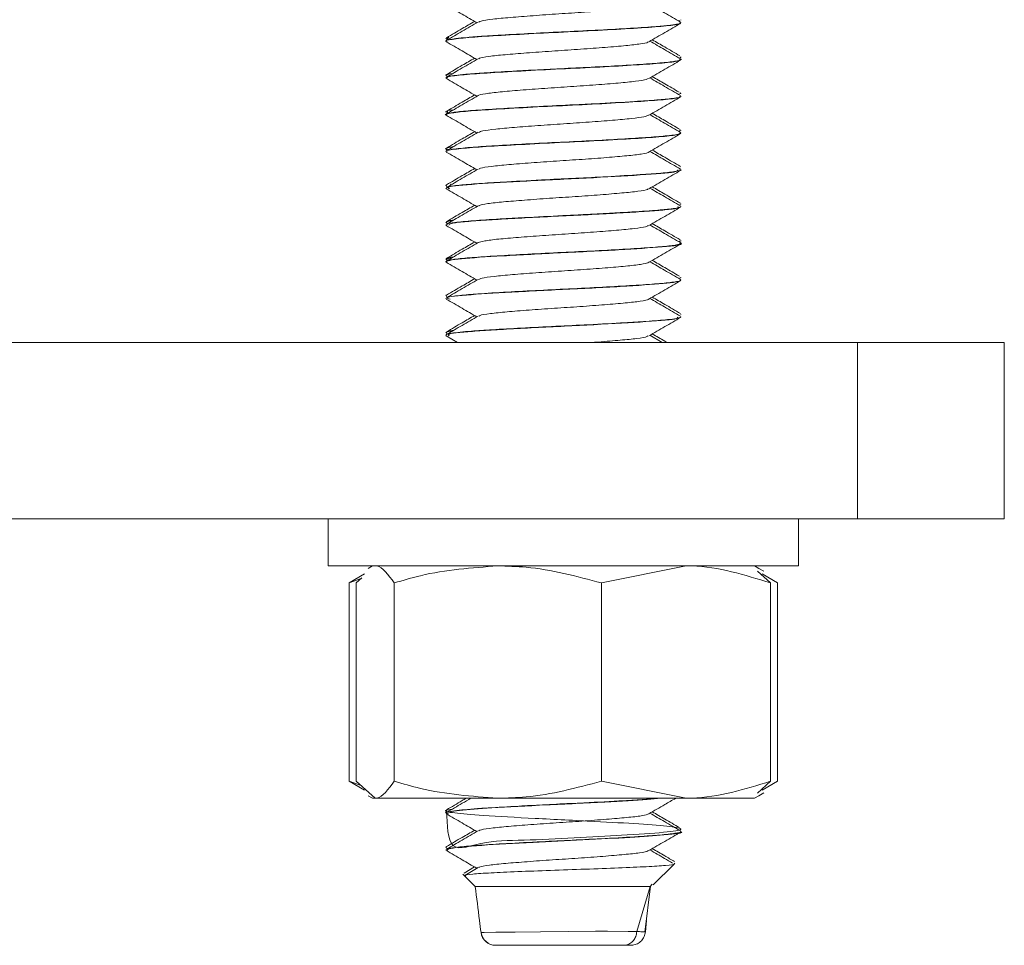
# Model space of a CAD drawing. Header units: millimetres. Extents: x -285 to 376, y -1480 to -23.
# Tile 27 of 38: x 5 to 39, y -122 to -91. Entities that reach past the tile are written whole.
import ezdxf

# ---------------------------------------------------------------- set-up
doc = ezdxf.new("R2010")
doc.units = ezdxf.units.MM

msp = doc.modelspace()

# ---------------------------------------------------------------- linework, layer by layer
at = {"color": 7, "linetype": 'Continuous', "lineweight": 15}
for p, q in [((27.838, -90.659), (27.846, -90.641)), ((27.904, -90.641), (27.904, -90.631)), ((27.904, -90.731), (27.904, -90.721)), ((19.904, -91.256), (19.904, -91.266)), ((19.904, -91.346), (19.904, -91.356)), ((19.941, -91.236), (19.916, -91.256)), ((19.919, -91.284), (19.959, -91.307)), ((19.94, -91.284), (20.003, -91.221)), ((27.904, -91.891), (27.904, -91.881)), ((27.904, -91.981), (27.904, -91.971)), ((19.904, -92.506), (19.904, -92.516)), ((19.904, -92.596), (19.904, -92.606)), ((19.919, -92.534), (19.959, -92.557)), ((19.967, -92.486), (19.966, -92.506)), ((27.83, -93.159), (27.856, -93.141)), ((27.904, -93.141), (27.904, -93.131)), ((27.904, -93.231), (27.904, -93.221)), ((19.904, -93.756), (19.904, -93.766)), ((19.919, -93.784), (19.959, -93.807)), ((19.963, -93.784), (19.963, -93.731)), ((19.904, -93.846), (19.904, -93.856)), ((27.881, -94.409), (27.856, -94.391)), ((27.904, -94.391), (27.904, -94.381)), ((27.904, -94.481), (27.904, -94.471)), ((19.904, -95.006), (19.904, -95.016)), ((19.904, -95.096), (19.904, -95.106)), ((19.919, -95.034), (19.959, -95.057)), ((27.904, -95.641), (27.904, -95.631)), ((27.904, -95.732), (27.904, -95.721)), ((19.904, -96.256), (19.904, -96.266)), ((19.904, -96.346), (19.904, -96.357)), ((19.919, -96.284), (19.959, -96.307)), ((20.034, -96.266), (20.073, -96.207)), ((27.864, -96.909), (27.872, -96.891)), ((27.904, -96.891), (27.904, -96.881)), ((27.904, -96.981), (27.904, -96.971)), ((19.904, -97.506), (19.904, -97.516)), ((19.904, -97.596), (19.904, -97.606)), ((19.919, -97.534), (19.959, -97.557)), ((27.904, -98.141), (27.904, -98.131)), ((27.904, -98.231), (27.904, -98.221)), ((19.904, -98.756), (19.904, -98.766)), ((19.919, -98.784), (19.959, -98.807)), ((19.904, -98.846), (19.904, -98.856)), ((27.876, -99.409), (27.871, -99.391)), ((27.904, -99.391), (27.904, -99.381)), ((27.904, -99.481), (27.904, -99.471)), ((19.904, -100.006), (19.904, -100.016)), ((19.904, -100.096), (19.904, -100.107)), ((19.919, -100.034), (19.959, -100.057)), ((27.904, -100.641), (27.904, -100.631)), ((27.904, -100.732), (27.904, -100.721)), ((19.904, -101.256), (19.904, -101.266)), ((19.904, -101.346), (19.904, -101.356)), ((19.916, -101.371), (20.3, -101.594)), ((19.919, -101.284), (19.959, -101.307)), ((27.266, -101.594), (26.849, -101.351)), ((-81.096, -101.594), (33.904, -101.594)), ((33.904, -107.594), (33.904, -101.594)), ((33.904, -101.594), (38.904, -101.594)), ((38.904, -101.594), (38.904, -107.594)), ((-81.096, -107.594), (33.904, -107.594)), ((15.904, -107.594), (15.904, -109.194)), ((31.904, -109.194), (31.904, -107.594)), ((38.904, -107.594), (33.904, -107.594)), ((15.904, -109.194), (31.904, -109.194)), ((17.404, -109.194), (17.255, -109.28)), ((25.197, -109.774), (28.075, -109.194)), ((30.553, -109.28), (30.404, -109.194)), ((17.139, -109.463), (16.619, -109.774)), ((30.953, -109.774), (30.502, -109.369)), ((30.719, -109.376), (30.553, -109.28)), ((30.669, -109.463), (31.19, -109.774)), ((16.619, -109.774), (17.024, -109.622)), ((16.619, -109.774), (16.619, -116.513)), ((16.855, -109.774), (17.046, -109.602)), ((16.855, -109.774), (16.855, -116.513)), ((18.147, -109.774), (18.147, -116.513)), ((25.197, -109.774), (25.197, -116.513)), ((30.953, -109.774), (30.953, -116.513)), ((31.19, -109.774), (31.19, -116.513)), ((16.619, -116.513), (17.024, -116.665)), ((17.139, -116.824), (16.619, -116.513)), ((16.855, -116.513), (17.501, -117.094)), ((25.197, -116.513), (28.075, -117.094)), ((30.953, -116.513), (30.502, -116.919)), ((30.669, -116.824), (31.19, -116.513)), ((30.553, -117.007), (30.719, -116.911)), ((17.255, -117.007), (17.404, -117.094)), ((17.404, -117.094), (17.501, -117.094)), ((17.501, -117.094), (21.672, -117.094)), ((21.672, -117.094), (28.075, -117.094)), ((28.075, -117.094), (30.404, -117.094)), ((30.404, -117.094), (30.553, -117.007)), ((19.904, -117.506), (19.904, -117.516)), ((19.919, -117.534), (19.959, -117.557)), ((19.904, -117.596), (19.904, -117.606)), ((27.904, -118.141), (27.904, -118.131)), ((27.904, -118.231), (27.904, -118.221)), ((19.904, -118.756), (19.904, -118.767)), ((19.904, -118.846), (19.904, -118.856)), ((19.919, -118.784), (19.959, -118.807)), ((20.881, -119.431), (20.523, -119.638)), ((21.001, -119.452), (20.548, -119.715)), ((26.955, -120.043), (27.657, -119.341)), ((27.657, -119.341), (27.695, -119.302)), ((20.485, -119.674), (20.561, -119.751)), ((20.561, -119.751), (20.904, -120.094)), ((20.904, -120.094), (26.857, -120.094)), ((26.401, -121.621), (26.857, -120.094)), ((26.679, -121.65), (26.863, -120.084)), ((26.926, -120.014), (26.857, -120.094)), ((26.727, -121.247), (26.692, -121.637)), ((26.187, -122.094), (26.186, -122.094))]:
    msp.add_line(p, q, dxfattribs=at)
at = {"color": 7, "linetype": 'Continuous', "lineweight": 0, "flags": 128}
msp.add_lwpolyline([(21.116, -121.655), (21.102, -121.656), (21.204, -121.655), (21.603, -121.65), (22.267, -121.642), (23.125, -121.632), (24.072, -121.622), (24.993, -121.618), (25.408, -121.617), (26.108, -121.622), (26.399, -121.627), (26.399, -121.627), (26.399, -121.627)], dxfattribs=at)
at = {"color": 7, "linetype": 'Continuous', "lineweight": 15, "flags": 128}
msp.add_lwpolyline([(26.676, -121.64), (26.685, -121.64), (26.692, -121.637), (26.692, -121.637), (26.692, -121.637)], dxfattribs=at)
at = {"color": 7, "linetype": 'Continuous', "lineweight": 15}
for centre, start, end in [((21.596, -121.594), 187.398, 270.0044), ((21.6, -121.594), 187.4891, 270.0273)]:
    msp.add_arc(centre, 0.5, start, end, dxfattribs=at)
for points, knots in [([(27.886, -90.703), (27.706, -90.598), (27.36, -90.398), (27.015, -90.197), (26.849, -90.101)], [0, 0, 0, 0, 0.520412, 1, 1, 1, 1]), ([(19.916, -90.121), (20.096, -90.225), (20.444, -90.427), (20.791, -90.629), (20.959, -90.726)], [0, 0, 0, 0, 0.517285, 1, 1, 1, 1]), ([(21.031, -90.702), (21.049, -90.691), (21.098, -90.659), (21.468, -90.604), (22.076, -90.547), (22.861, -90.486), (23.738, -90.423), (24.633, -90.367), (25.457, -90.303), (26.149, -90.244), (26.605, -90.185), (26.825, -90.142), (26.813, -90.122), (26.813, -90.122)], [0, 0, 0, 0, 0.061576, 0.166789, 0.269872, 0.374201, 0.479026, 0.581789, 0.686911, 0.790547, 0.894269, 0.999367, 1, 1, 1, 1]), ([(19.955, -91.372), (19.936, -91.367), (19.825, -91.339), (20.077, -91.292), (20.713, -91.22), (21.759, -91.156), (23.036, -91.085), (24.423, -91.02), (25.743, -90.951), (26.862, -90.882), (27.605, -90.816), (27.943, -90.763), (27.876, -90.736), (27.864, -90.731)], [0, 0, 0, 0, 0.022678, 0.127713, 0.23467, 0.339366, 0.446298, 0.551399, 0.657732, 0.763869, 0.869147, 0.976001, 1, 1, 1, 1]), ([(27.868, -90.721), (27.877, -90.729), (27.911, -90.759), (27.638, -90.799), (27.258, -90.838), (26.838, -90.872), (26.106, -90.919), (25.006, -90.981), (23.838, -91.036), (22.693, -91.094), (21.81, -91.144), (21.235, -91.179), (20.893, -91.202), (20.553, -91.23), (20.148, -91.272), (19.921, -91.313), (19.911, -91.34), (19.909, -91.346)], [0, 0, 0, 0, 0.036323, 0.149994, 0.182956, 0.220264, 0.319141, 0.412609, 0.504863, 0.597121, 0.68668, 0.73603, 0.771539, 0.803857, 0.867378, 0.96784, 1, 1, 1, 1]), ([(21.001, -90.702), (20.821, -90.806), (20.462, -91.015), (20.102, -91.223), (19.923, -91.328)], [0, 0, 0, 0, 0.499754, 1, 1, 1, 1]), ([(20.881, -90.681), (20.741, -90.762), (20.422, -90.947), (20.103, -91.132), (19.924, -91.236)], [0, 0, 0, 0, 0.437203, 1, 1, 1, 1]), ([(26.814, -91.372), (26.993, -91.268), (27.353, -91.059), (27.712, -90.85), (27.892, -90.746)], [0, 0, 0, 0, 0.499747, 1, 1, 1, 1]), ([(19.916, -91.371), (20.096, -91.475), (20.444, -91.677), (20.791, -91.879), (20.959, -91.976)], [0, 0, 0, 0, 0.517286, 1, 1, 1, 1]), ([(21.029, -91.952), (21.032, -91.946), (21.047, -91.92), (21.342, -91.871), (21.889, -91.812), (22.637, -91.753), (23.494, -91.69), (24.393, -91.633), (25.244, -91.571), (25.979, -91.509), (26.505, -91.452), (26.781, -91.403), (26.786, -91.378), (26.787, -91.372)], [0, 0, 0, 0, 0.032537, 0.137566, 0.241539, 0.344956, 0.450141, 0.552985, 0.657682, 0.762206, 0.865162, 0.97038, 1, 1, 1, 1]), ([(27.886, -91.953), (27.706, -91.848), (27.36, -91.648), (27.015, -91.447), (26.849, -91.351)], [0, 0, 0, 0, 0.520412, 1, 1, 1, 1]), ([(27.866, -91.85), (27.694, -91.75), (27.381, -91.569), (27.068, -91.387), (26.928, -91.306)], [0, 0, 0, 0, 0.550242, 1, 1, 1, 1]), ([(27.869, -91.952), (27.88, -91.955), (27.958, -91.978), (27.825, -92.019), (27.393, -92.08), (26.648, -92.135), (25.688, -92.193), (24.618, -92.25), (23.749, -92.29), (22.991, -92.329), (22.191, -92.372), (21.467, -92.414), (20.958, -92.447), (20.472, -92.486), (20.004, -92.537), (19.935, -92.578), (19.904, -92.596)], [0, 0, 0, 0, 0.015486, 0.105855, 0.196533, 0.284016, 0.375578, 0.462866, 0.541634, 0.575308, 0.640416, 0.734976, 0.770281, 0.804798, 0.91302, 1, 1, 1, 1]), ([(21.001, -91.952), (20.821, -92.056), (20.462, -92.265), (20.102, -92.473), (19.923, -92.578)], [0, 0, 0, 0, 0.499754, 1, 1, 1, 1]), ([(20.881, -91.931), (20.741, -92.012), (20.422, -92.197), (20.103, -92.382), (19.924, -92.486)], [0, 0, 0, 0, 0.437203, 1, 1, 1, 1]), ([(19.959, -92.606), (19.946, -92.598), (19.898, -92.567), (20.302, -92.511), (21.118, -92.443), (22.283, -92.377), (23.623, -92.306), (25.003, -92.242), (26.252, -92.17), (27.223, -92.106), (27.82, -92.04), (27.854, -91.999), (27.868, -91.981)], [0, 0, 0, 0, 0.043471, 0.152541, 0.261208, 0.369208, 0.47867, 0.586019, 0.695692, 0.803149, 0.912444, 1, 1, 1, 1]), ([(26.814, -92.622), (26.993, -92.518), (27.353, -92.309), (27.712, -92.1), (27.892, -91.996)], [0, 0, 0, 0, 0.499747, 1, 1, 1, 1]), ([(27.864, -91.909), (27.88, -91.906), (27.915, -91.901), (27.89, -91.895), (27.876, -91.891)], [0, 0, 0, 0, 0.462356, 1, 1, 1, 1]), ([(19.92, -92.516), (19.915, -92.514), (19.845, -92.492), (20, -92.47), (20.143, -92.45)], [0, 0, 0, 0, 0.076333, 1, 1, 1, 1]), ([(19.916, -92.621), (20.096, -92.725), (20.444, -92.927), (20.791, -93.129), (20.959, -93.226)], [0, 0, 0, 0, 0.517286, 1, 1, 1, 1]), ([(21.006, -93.202), (21.006, -93.201), (21, -93.181), (21.236, -93.139), (21.714, -93.077), (22.421, -93.02), (23.254, -92.956), (24.15, -92.898), (25.023, -92.838), (25.795, -92.775), (26.384, -92.718), (26.734, -92.664), (26.769, -92.633), (26.782, -92.622)], [0, 0, 0, 0, 0.003873, 0.10834, 0.213068, 0.315881, 0.421045, 0.524513, 0.628413, 0.733457, 0.836186, 0.94114, 1, 1, 1, 1]), ([(27.886, -93.203), (27.706, -93.098), (27.36, -92.898), (27.015, -92.697), (26.849, -92.601)], [0, 0, 0, 0, 0.520412, 1, 1, 1, 1]), ([(27.84, -93.085), (27.677, -92.99), (27.373, -92.814), (27.068, -92.637), (26.928, -92.556)], [0, 0, 0, 0, 0.537376, 1, 1, 1, 1]), ([(27.877, -93.114), (27.885, -93.116), (27.912, -93.121), (27.892, -93.127), (27.878, -93.131)], [0, 0, 0, 0, 0.318828, 1, 1, 1, 1]), ([(19.93, -93.871), (19.923, -93.87), (19.811, -93.846), (20.021, -93.802), (20.585, -93.73), (21.586, -93.666), (22.835, -93.596), (24.216, -93.529), (25.557, -93.461), (26.713, -93.391), (27.521, -93.327), (27.915, -93.27), (27.864, -93.24), (27.851, -93.231)], [0, 0, 0, 0, 0.006789, 0.111586, 0.218624, 0.323448, 0.430178, 0.535768, 0.641623, 0.748204, 0.853136, 0.960155, 1, 1, 1, 1]), ([(21.001, -93.202), (20.821, -93.306), (20.462, -93.515), (20.102, -93.723), (19.923, -93.828)], [0, 0, 0, 0, 0.499754, 1, 1, 1, 1]), ([(20.881, -93.181), (20.741, -93.262), (20.422, -93.447), (20.103, -93.632), (19.924, -93.736)], [0, 0, 0, 0, 0.437203, 1, 1, 1, 1]), ([(27.883, -93.221), (27.89, -93.224), (27.942, -93.249), (27.684, -93.294), (27.12, -93.353), (26.241, -93.41), (25.187, -93.471), (24.007, -93.528), (22.933, -93.581), (21.819, -93.643), (20.903, -93.698), (20.259, -93.757), (19.921, -93.807), (19.941, -93.836), (19.948, -93.846)], [0, 0, 0, 0, 0.01542, 0.12275, 0.208371, 0.293356, 0.415017, 0.482743, 0.577936, 0.669536, 0.767832, 0.856072, 0.94882, 1, 1, 1, 1]), ([(26.814, -93.872), (26.993, -93.768), (27.353, -93.559), (27.712, -93.35), (27.892, -93.246)], [0, 0, 0, 0, 0.499747, 1, 1, 1, 1]), ([(20.163, -93.688), (20.125, -93.692), (19.924, -93.714), (19.914, -93.737), (19.905, -93.756)], [0, 0, 0, 0, 0.192323, 1, 1, 1, 1]), ([(19.916, -93.871), (20.096, -93.975), (20.444, -94.177), (20.791, -94.379), (20.959, -94.476)], [0, 0, 0, 0, 0.517285, 1, 1, 1, 1]), ([(21.021, -94.453), (21.056, -94.437), (21.136, -94.402), (21.565, -94.343), (22.212, -94.286), (23.019, -94.224), (23.906, -94.163), (24.794, -94.105), (25.599, -94.042), (26.245, -93.984), (26.681, -93.926), (26.761, -93.888), (26.798, -93.871)], [0, 0, 0, 0, 0.081434, 0.186287, 0.288786, 0.393291, 0.497389, 0.600151, 0.705079, 0.807873, 0.91193, 1, 1, 1, 1]), ([(27.886, -94.453), (27.706, -94.348), (27.36, -94.148), (27.015, -93.947), (26.849, -93.851)], [0, 0, 0, 0, 0.520412, 1, 1, 1, 1]), ([(27.876, -94.356), (27.701, -94.254), (27.385, -94.071), (27.068, -93.887), (26.928, -93.806)], [0, 0, 0, 0, 0.554983, 1, 1, 1, 1]), ([(21.001, -94.452), (20.821, -94.556), (20.462, -94.765), (20.102, -94.973), (19.923, -95.078)], [0, 0, 0, 0, 0.499754, 1, 1, 1, 1]), ([(20.881, -94.431), (20.741, -94.512), (20.422, -94.697), (20.103, -94.882), (19.924, -94.986)], [0, 0, 0, 0, 0.437203, 1, 1, 1, 1]), ([(27.877, -94.471), (27.88, -94.48), (27.888, -94.512), (27.53, -94.565), (26.818, -94.624), (25.909, -94.68), (24.818, -94.741), (23.644, -94.795), (22.477, -94.856), (21.481, -94.913), (20.649, -94.967), (20.088, -95.028), (19.907, -95.072), (19.907, -95.093), (19.907, -95.096)], [0, 0, 0, 0, 0.045072, 0.155363, 0.24252, 0.337045, 0.426254, 0.519639, 0.615241, 0.708012, 0.788919, 0.892754, 0.984915, 1, 1, 1, 1]), ([(19.948, -95.106), (19.935, -95.101), (19.87, -95.073), (20.217, -95.022), (20.968, -94.952), (22.095, -94.887), (23.416, -94.816), (24.801, -94.752), (26.079, -94.681), (27.101, -94.615), (27.781, -94.547), (27.857, -94.503), (27.894, -94.481)], [0, 0, 0, 0, 0.027512, 0.13611, 0.245252, 0.352849, 0.4625, 0.569819, 0.679391, 0.787192, 0.896099, 1, 1, 1, 1]), ([(26.814, -95.122), (26.993, -95.018), (27.353, -94.809), (27.712, -94.6), (27.892, -94.496)], [0, 0, 0, 0, 0.499747, 1, 1, 1, 1]), ([(19.954, -95.034), (19.936, -95.03), (19.817, -95.003), (19.972, -94.976), (20.103, -94.953)], [0, 0, 0, 0, 0.153902, 1, 1, 1, 1]), ([(19.916, -95.121), (20.096, -95.225), (20.444, -95.427), (20.791, -95.629), (20.959, -95.726)], [0, 0, 0, 0, 0.517285, 1, 1, 1, 1]), ([(20.163, -94.939), (20.096, -94.947), (19.923, -94.968), (19.941, -94.992), (19.953, -95.006)], [0, 0, 0, 0, 0.383319, 1, 1, 1, 1]), ([(21.032, -95.702), (21.045, -95.692), (21.081, -95.663), (21.426, -95.61), (22.016, -95.551), (22.79, -95.491), (23.661, -95.428), (24.558, -95.372), (25.391, -95.309), (26.097, -95.249), (26.576, -95.19), (26.812, -95.145), (26.803, -95.124), (26.802, -95.122)], [0, 0, 0, 0, 0.052386, 0.157583, 0.2609, 0.364969, 0.469949, 0.572679, 0.677707, 0.781661, 0.885085, 0.990262, 1, 1, 1, 1]), ([(27.886, -95.703), (27.706, -95.598), (27.36, -95.398), (27.015, -95.197), (26.849, -95.101)], [0, 0, 0, 0, 0.520412, 1, 1, 1, 1]), ([(27.882, -95.609), (27.705, -95.507), (27.387, -95.322), (27.068, -95.137), (26.928, -95.056)], [0, 0, 0, 0, 0.557621, 1, 1, 1, 1]), ([(21.001, -95.702), (20.821, -95.806), (20.462, -96.015), (20.102, -96.223), (19.923, -96.328)], [0, 0, 0, 0, 0.499754, 1, 1, 1, 1]), ([(20.881, -95.681), (20.741, -95.762), (20.422, -95.947), (20.103, -96.132), (19.924, -96.236)], [0, 0, 0, 0, 0.437203, 1, 1, 1, 1]), ([(27.854, -95.702), (27.875, -95.709), (27.954, -95.734), (27.769, -95.781), (27.289, -95.839), (26.483, -95.895), (25.473, -95.956), (24.356, -96.013), (23.18, -96.068), (22.058, -96.129), (21.083, -96.187), (20.383, -96.243), (19.96, -96.298), (19.936, -96.332), (19.926, -96.346)], [0, 0, 0, 0, 0.0326391, 0.1214481, 0.2137258, 0.2952879, 0.3989215, 0.4827193, 0.5593552, 0.6696551, 0.7516737, 0.8369151, 0.9321523, 1, 1, 1, 1]), ([(20.039, -96.372), (19.996, -96.352), (19.879, -96.298), (20.857, -96.207), (22.599, -96.107), (24.726, -96.007), (26.596, -95.902), (27.779, -95.812), (27.79, -95.755), (27.794, -95.732)], [0, 0, 0, 0, 0.096176, 0.256056, 0.414334, 0.572466, 0.732382, 0.890457, 1, 1, 1, 1]), ([(26.814, -96.372), (26.993, -96.268), (27.353, -96.059), (27.712, -95.85), (27.892, -95.746)], [0, 0, 0, 0, 0.499747, 1, 1, 1, 1]), ([(19.936, -96.236), (19.928, -96.238), (19.895, -96.244), (19.92, -96.251), (19.939, -96.256)], [0, 0, 0, 0, 0.251108, 1, 1, 1, 1]), ([(19.916, -96.371), (20.096, -96.475), (20.444, -96.677), (20.791, -96.879), (20.959, -96.976)], [0, 0, 0, 0, 0.517285, 1, 1, 1, 1]), ([(21.024, -96.952), (21.025, -96.948), (21.032, -96.924), (21.306, -96.877), (21.832, -96.816), (22.568, -96.758), (23.418, -96.695), (24.317, -96.637), (25.176, -96.576), (25.922, -96.514), (26.469, -96.457), (26.767, -96.407), (26.78, -96.379), (26.783, -96.372)], [0, 0, 0, 0, 0.023457, 0.12835, 0.2326, 0.335768, 0.440989, 0.543971, 0.648457, 0.753185, 0.856011, 0.961186, 1, 1, 1, 1]), ([(27.886, -96.953), (27.706, -96.848), (27.36, -96.648), (27.015, -96.447), (26.849, -96.351)], [0, 0, 0, 0, 0.520412, 1, 1, 1, 1]), ([(27.89, -96.864), (27.71, -96.76), (27.389, -96.574), (27.068, -96.387), (26.928, -96.306)], [0, 0, 0, 0, 0.561563, 1, 1, 1, 1]), ([(21.001, -96.952), (20.821, -97.056), (20.462, -97.265), (20.102, -97.473), (19.923, -97.578)], [0, 0, 0, 0, 0.499754, 1, 1, 1, 1]), ([(20.881, -96.931), (20.741, -97.012), (20.422, -97.197), (20.103, -97.382), (19.924, -97.486)], [0, 0, 0, 0, 0.437203, 1, 1, 1, 1]), ([(27.875, -96.971), (27.881, -96.978), (27.905, -97.008), (27.659, -97.046), (27.304, -97.083), (26.9, -97.117), (26.248, -97.16), (25.548, -97.2), (25.161, -97.221), (24.975, -97.231), (24.794, -97.24), (24.433, -97.258), (23.674, -97.294), (22.793, -97.339), (22.104, -97.377), (21.494, -97.412), (20.792, -97.456), (20.197, -97.516), (19.905, -97.562), (19.939, -97.588), (19.95, -97.596)], [0, 0, 0, 0, 0.035628, 0.146466, 0.172104, 0.213951, 0.315401, 0.37956, 0.401581, 0.413708, 0.426141, 0.446107, 0.501955, 0.607607, 0.655715, 0.681505, 0.776933, 0.873932, 0.95865, 1, 1, 1, 1]), ([(20.002, -97.606), (20.014, -97.582), (20.033, -97.54), (20.652, -97.479), (21.353, -97.43), (22.233, -97.38), (23.537, -97.309), (24.962, -97.244), (26.176, -97.174), (26.953, -97.124), (27.508, -97.075), (27.893, -97.025), (27.815, -96.995), (27.781, -96.981)], [0, 0, 0, 0, 0.119485, 0.202011, 0.282782, 0.364294, 0.446849, 0.607802, 0.690373, 0.771472, 0.852623, 0.935196, 1, 1, 1, 1]), ([(26.814, -97.622), (26.993, -97.518), (27.353, -97.309), (27.712, -97.1), (27.892, -96.996)], [0, 0, 0, 0, 0.4997471, 1, 1, 1, 1]), ([(19.932, -97.516), (19.928, -97.504), (19.919, -97.482), (20.072, -97.461), (20.139, -97.452)], [0, 0, 0, 0, 0.563208, 1, 1, 1, 1]), ([(20.162, -97.439), (20.112, -97.445), (19.922, -97.466), (19.928, -97.489), (19.932, -97.506)], [0, 0, 0, 0, 0.26235, 1, 1, 1, 1]), ([(19.916, -97.621), (20.096, -97.725), (20.444, -97.927), (20.791, -98.129), (20.959, -98.226)], [0, 0, 0, 0, 0.517285, 1, 1, 1, 1]), ([(21.001, -98.203), (21.059, -98.184), (21.176, -98.144), (21.67, -98.082), (22.353, -98.025), (23.18, -97.962), (24.073, -97.902), (24.952, -97.843), (25.734, -97.78), (26.342, -97.723), (26.718, -97.668), (26.766, -97.635), (26.785, -97.621)], [0, 0, 0, 0, 0.101547, 0.206156, 0.308615, 0.413413, 0.516906, 0.620207, 0.725056, 0.827552, 0.932063, 1, 1, 1, 1]), ([(27.886, -98.203), (27.706, -98.098), (27.36, -97.898), (27.015, -97.697), (26.849, -97.601)], [0, 0, 0, 0, 0.520412, 1, 1, 1, 1]), ([(27.873, -98.104), (27.698, -98.003), (27.383, -97.82), (27.068, -97.637), (26.928, -97.556)], [0, 0, 0, 0, 0.553345, 1, 1, 1, 1]), ([(27.816, -98.159), (27.873, -98.153), (27.933, -98.147), (27.902, -98.141), (27.9, -98.141)], [0, 0, 0, 0, 0.956337, 1, 1, 1, 1]), ([(19.946, -98.872), (19.929, -98.866), (19.863, -98.843), (20.015, -98.805), (20.519, -98.734), (21.771, -98.653), (23.794, -98.548), (25.873, -98.447), (27.351, -98.347), (28.034, -98.273), (27.869, -98.235), (27.852, -98.231)], [0, 0, 0, 0, 0.028207, 0.107255, 0.18809, 0.345915, 0.505659, 0.66396, 0.821925, 0.98175, 1, 1, 1, 1]), ([(27.863, -98.202), (27.876, -98.205), (27.97, -98.227), (27.824, -98.268), (27.408, -98.329), (26.669, -98.383), (25.703, -98.442), (24.577, -98.502), (23.401, -98.557), (22.267, -98.618), (21.266, -98.675), (20.498, -98.731), (19.995, -98.791), (19.939, -98.828), (19.911, -98.846)], [0, 0, 0, 0, 0.014532, 0.10448, 0.194556, 0.281192, 0.374229, 0.464052, 0.552053, 0.643979, 0.733561, 0.822883, 0.913306, 1, 1, 1, 1]), ([(21.001, -98.202), (20.821, -98.306), (20.462, -98.515), (20.102, -98.723), (19.923, -98.828)], [0, 0, 0, 0, 0.499754, 1, 1, 1, 1]), ([(20.881, -98.181), (20.741, -98.262), (20.422, -98.447), (20.103, -98.632), (19.924, -98.736)], [0, 0, 0, 0, 0.437203, 1, 1, 1, 1]), ([(26.814, -98.872), (26.993, -98.768), (27.353, -98.559), (27.712, -98.35), (27.892, -98.246)], [0, 0, 0, 0, 0.499747, 1, 1, 1, 1]), ([(19.951, -98.784), (19.919, -98.773), (19.855, -98.752), (20.022, -98.732), (20.104, -98.722)], [0, 0, 0, 0, 0.511369, 1, 1, 1, 1]), ([(20.163, -98.688), (20.059, -98.703), (19.898, -98.725), (19.933, -98.748), (19.945, -98.756)], [0, 0, 0, 0, 0.649124, 1, 1, 1, 1]), ([(27.853, -99.342), (27.685, -99.245), (27.377, -99.066), (27.068, -98.887), (26.928, -98.806)], [0, 0, 0, 0, 0.543725, 1, 1, 1, 1]), ([(19.916, -98.871), (20.096, -98.975), (20.444, -99.177), (20.791, -99.379), (20.959, -99.476)], [0, 0, 0, 0, 0.517285, 1, 1, 1, 1]), ([(21.027, -99.452), (21.053, -99.439), (21.118, -99.405), (21.519, -99.348), (22.149, -99.291), (22.946, -99.229), (23.829, -99.168), (24.72, -99.11), (25.535, -99.047), (26.198, -98.989), (26.663, -98.93), (26.76, -98.89), (26.807, -98.871)], [0, 0, 0, 0, 0.072196, 0.177101, 0.279704, 0.384015, 0.488333, 0.590931, 0.695835, 0.798852, 0.902641, 1, 1, 1, 1]), ([(27.886, -99.453), (27.706, -99.348), (27.36, -99.148), (27.015, -98.947), (26.849, -98.851)], [0, 0, 0, 0, 0.520412, 1, 1, 1, 1]), ([(21.001, -99.452), (20.821, -99.556), (20.462, -99.765), (20.102, -99.973), (19.923, -100.078)], [0, 0, 0, 0, 0.499754, 1, 1, 1, 1]), ([(20.881, -99.431), (20.741, -99.512), (20.422, -99.697), (20.103, -99.882), (19.924, -99.986)], [0, 0, 0, 0, 0.437203, 1, 1, 1, 1]), ([(27.881, -99.471), (27.888, -99.475), (27.934, -99.498), (27.694, -99.542), (27.141, -99.602), (26.296, -99.657), (25.25, -99.718), (24.094, -99.774), (22.922, -99.832), (21.805, -99.894), (21.077, -99.938), (20.626, -99.974), (20.234, -100.012), (19.922, -100.054), (19.938, -100.086), (19.943, -100.096)], [0, 0, 0, 0, 0.017911, 0.114008, 0.206544, 0.29872, 0.391983, 0.48645, 0.576481, 0.670499, 0.771505, 0.79956, 0.84315, 0.949502, 1, 1, 1, 1]), ([(20.045, -100.123), (19.992, -100.107), (19.823, -100.058), (20.658, -99.972), (22.034, -99.89), (23.357, -99.819), (24.387, -99.771), (25.387, -99.72), (26.588, -99.65), (27.474, -99.585), (27.875, -99.52), (27.876, -99.492), (27.876, -99.481)], [0, 0, 0, 0, 0.072688, 0.231914, 0.389226, 0.469795, 0.548577, 0.628334, 0.708943, 0.866171, 0.946807, 1, 1, 1, 1]), ([(26.814, -100.122), (26.993, -100.018), (27.353, -99.809), (27.712, -99.6), (27.892, -99.496)], [0, 0, 0, 0, 0.499747, 1, 1, 1, 1]), ([(19.933, -99.986), (19.919, -99.99), (19.895, -99.997), (19.918, -100.003), (19.927, -100.006)], [0, 0, 0, 0, 0.605834, 1, 1, 1, 1]), ([(19.916, -100.121), (20.096, -100.225), (20.444, -100.427), (20.791, -100.629), (20.959, -100.726)], [0, 0, 0, 0, 0.517285, 1, 1, 1, 1]), ([(21.032, -100.702), (21.039, -100.694), (21.065, -100.666), (21.386, -100.615), (21.956, -100.556), (22.719, -100.497), (23.584, -100.434), (24.482, -100.377), (25.324, -100.314), (26.043, -100.254), (26.545, -100.196), (26.798, -100.149), (26.795, -100.126), (26.794, -100.122)], [0, 0, 0, 0, 0.043229, 0.148371, 0.251975, 0.355749, 0.460845, 0.563596, 0.668494, 0.772731, 0.875908, 0.981126, 1, 1, 1, 1]), ([(27.886, -100.703), (27.706, -100.598), (27.36, -100.398), (27.015, -100.197), (26.849, -100.101)], [0, 0, 0, 0, 0.520412, 1, 1, 1, 1]), ([(27.89, -100.614), (27.71, -100.51), (27.389, -100.324), (27.068, -100.137), (26.928, -100.056)], [0, 0, 0, 0, 0.561563, 1, 1, 1, 1]), ([(27.88, -100.721), (27.884, -100.729), (27.9, -100.76), (27.541, -100.815), (26.911, -100.866), (26.369, -100.901), (25.751, -100.939), (24.839, -100.989), (23.612, -101.047), (22.476, -101.106), (21.496, -101.162), (20.641, -101.217), (20.09, -101.279), (19.897, -101.322), (19.911, -101.343), (19.913, -101.346)], [0, 0, 0, 0, 0.036511, 0.153092, 0.252314, 0.290065, 0.32487, 0.432275, 0.520421, 0.616285, 0.70647, 0.785685, 0.898768, 0.983618, 1, 1, 1, 1]), ([(21.001, -100.702), (20.821, -100.806), (20.462, -101.015), (20.102, -101.223), (19.923, -101.328)], [0, 0, 0, 0, 0.499754, 1, 1, 1, 1]), ([(20.881, -100.681), (20.741, -100.762), (20.422, -100.947), (20.103, -101.132), (19.924, -101.236)], [0, 0, 0, 0, 0.437203, 1, 1, 1, 1]), ([(20.015, -101.372), (19.987, -101.347), (19.94, -101.306), (20.479, -101.245), (21.122, -101.194), (21.958, -101.145), (23.224, -101.075), (25.008, -100.993), (26.802, -100.888), (27.848, -100.802), (27.796, -100.75), (27.777, -100.732)], [0, 0, 0, 0, 0.117004, 0.19778, 0.277524, 0.35656, 0.437308, 0.594847, 0.754275, 0.912452, 1, 1, 1, 1]), ([(26.814, -101.372), (26.993, -101.268), (27.353, -101.059), (27.712, -100.85), (27.892, -100.746)], [0, 0, 0, 0, 0.499747, 1, 1, 1, 1]), ([(19.936, -101.266), (19.927, -101.259), (19.898, -101.235), (20.045, -101.213), (20.148, -101.197)], [0, 0, 0, 0, 0.300209, 1, 1, 1, 1]), ([(20.163, -101.188), (20.097, -101.196), (19.965, -101.211), (19.975, -101.228), (19.98, -101.236)], [0, 0, 0, 0, 0.502206, 1, 1, 1, 1]), ([(24.915, -101.594), (24.973, -101.59), (25.319, -101.565), (25.86, -101.519), (26.432, -101.462), (26.752, -101.41), (26.774, -101.381), (26.781, -101.372)], [0, 0, 0, 0, 0.054693, 0.329546, 0.598774, 0.874151, 1, 1, 1, 1]), ([(27.424, -101.594), (27.399, -101.579), (27.234, -101.483), (27.068, -101.387), (26.928, -101.306)], [0, 0, 0, 0, 0.148813, 1, 1, 1, 1]), ([(17.501, -109.194), (17.517, -109.194), (17.735, -109.202), (17.949, -109.499), (18.147, -109.774)], [0, 0, 0, 0, 0.070215, 1, 1, 1, 1]), ([(18.147, -109.774), (18.443, -109.686), (19.592, -109.346), (20.786, -109.259), (21.672, -109.194)], [0, 0, 0, 0, 0.257552, 1, 1, 1, 1]), ([(21.672, -109.194), (21.993, -109.202), (23.186, -109.234), (24.347, -109.546), (25.197, -109.774)], [0, 0, 0, 0, 0.268634, 1, 1, 1, 1]), ([(28.075, -109.194), (28.143, -109.194), (29.115, -109.202), (30.068, -109.499), (30.953, -109.774)], [0, 0, 0, 0, 0.070215, 1, 1, 1, 1]), ([(17.501, -117.094), (17.517, -117.093), (17.735, -117.085), (17.949, -116.788), (18.147, -116.513)], [0, 0, 0, 0, 0.070215, 1, 1, 1, 1]), ([(18.147, -116.513), (18.443, -116.601), (19.592, -116.941), (20.786, -117.029), (21.672, -117.094)], [0, 0, 0, 0, 0.257552, 1, 1, 1, 1]), ([(21.672, -117.094), (21.993, -117.085), (23.186, -117.053), (24.347, -116.741), (25.197, -116.513)], [0, 0, 0, 0, 0.268634, 1, 1, 1, 1]), ([(28.075, -117.094), (28.143, -117.093), (29.115, -117.085), (30.068, -116.788), (30.953, -116.513)], [0, 0, 0, 0, 0.070215, 1, 1, 1, 1]), ([(27.152, -117.094), (27, -117.106), (26.673, -117.133), (25.816, -117.186), (24.776, -117.243), (23.816, -117.287), (23.071, -117.325), (22.255, -117.368), (21.575, -117.408), (21.166, -117.434), (21.056, -117.441), (21.014, -117.444), (21.004, -117.445), (21.003, -117.445), (21.002, -117.445), (21.002, -117.445), (21.002, -117.445), (21.002, -117.445), (21.002, -117.445), (21.001, -117.445), (21, -117.445), (20.994, -117.445), (20.906, -117.452), (20.498, -117.483), (20.06, -117.535), (19.864, -117.577), (19.906, -117.596), (19.907, -117.596)], [0, 0, 0, 0, 0.077805, 0.166964, 0.30979, 0.402595, 0.450144, 0.532592, 0.653527, 0.68187, 0.696043, 0.699587, 0.700029, 0.70014, 0.700168, 0.700182, 0.700184, 0.700186, 0.700198, 0.700247, 0.70045, 0.700881, 0.702936, 0.738467, 0.886803, 0.997744, 1, 1, 1, 1]), ([(19.997, -117.622), (19.96, -117.613), (19.808, -117.575), (20.295, -117.509), (21.454, -117.42), (23.307, -117.321), (25.252, -117.229), (26.65, -117.15), (27.068, -117.108), (27.207, -117.094)], [0, 0, 0, 0, 0.052455, 0.214451, 0.375701, 0.567111, 0.756221, 0.919008, 1, 1, 1, 1]), ([(20.757, -117.094), (20.659, -117.151), (20.381, -117.312), (20.103, -117.473), (19.923, -117.578)], [0, 0, 0, 0, 0.3535918, 1, 1, 1, 1]), ([(20.6, -117.094), (20.554, -117.12), (20.329, -117.251), (20.103, -117.382), (19.924, -117.486)], [0, 0, 0, 0, 0.203717, 1, 1, 1, 1]), ([(26.814, -117.622), (26.993, -117.518), (27.297, -117.341), (27.6, -117.165), (27.724, -117.094)], [0, 0, 0, 0, 0.592033, 1, 1, 1, 1]), ([(19.931, -117.516), (19.946, -118.018), (19.976, -119.075), (21.119, -118.511), (22.739, -118.535), (24.494, -118.417), (26.238, -118.339), (27.587, -118.237), (28.052, -118.143), (27.627, -118.054), (26.55, -117.966), (24.899, -117.879), (22.913, -117.779), (21.152, -117.686), (20.12, -117.595), (19.766, -117.523), (20.027, -117.481), (20.113, -117.467)], [0, 0, 0, 0, 0.069011, 0.14515, 0.209587, 0.274896, 0.339184, 0.415886, 0.491822, 0.556462, 0.621592, 0.685976, 0.762699, 0.838493, 0.903412, 0.96827, 1, 1, 1, 1]), ([(27.853, -118.093), (27.685, -117.995), (27.377, -117.817), (27.068, -117.637), (26.928, -117.556)], [0, 0, 0, 0, 0.543754, 1, 1, 1, 1]), ([(19.916, -117.621), (20.096, -117.725), (20.444, -117.927), (20.791, -118.129), (20.959, -118.226)], [0, 0, 0, 0, 0.517286, 1, 1, 1, 1]), ([(21.03, -118.202), (21.05, -118.19), (21.104, -118.158), (21.483, -118.102), (22.097, -118.045), (22.886, -117.984), (23.765, -117.922), (24.658, -117.865), (25.481, -117.801), (26.157, -117.743), (26.646, -117.683), (26.758, -117.642), (26.813, -117.621)], [0, 0, 0, 0, 0.064665, 0.169732, 0.272608, 0.376877, 0.481498, 0.584146, 0.689149, 0.792535, 0.896223, 1, 1, 1, 1]), ([(27.886, -118.203), (27.706, -118.098), (27.36, -117.898), (27.015, -117.697), (26.849, -117.601)], [0, 0, 0, 0, 0.520412, 1, 1, 1, 1]), ([(21.001, -118.202), (20.821, -118.306), (20.462, -118.515), (20.102, -118.723), (19.923, -118.828)], [0, 0, 0, 0, 0.499754, 1, 1, 1, 1]), ([(20.881, -118.181), (20.741, -118.262), (20.422, -118.447), (20.103, -118.632), (19.924, -118.736)], [0, 0, 0, 0, 0.437203, 1, 1, 1, 1]), ([(27.892, -118.221), (27.896, -118.223), (27.94, -118.244), (27.735, -118.286), (27.24, -118.343), (26.427, -118.399), (25.391, -118.46), (24.241, -118.517), (23.077, -118.574), (21.975, -118.634), (21.016, -118.69), (20.323, -118.75), (19.942, -118.802), (19.935, -118.834), (19.932, -118.846)], [0, 0, 0, 0, 0.009418, 0.103149, 0.194284, 0.280753, 0.384749, 0.476541, 0.55889, 0.660966, 0.752251, 0.843093, 0.940103, 1, 1, 1, 1]), ([(19.956, -118.871), (19.956, -118.847), (19.956, -118.79), (21.018, -118.696), (22.734, -118.6), (24.591, -118.512), (26.238, -118.423), (27.449, -118.337), (28.048, -118.269), (27.883, -118.233), (27.872, -118.231)], [0, 0, 0, 0, 0.11582, 0.273753, 0.430798, 0.563708, 0.698416, 0.831017, 0.989224, 1, 1, 1, 1]), ([(26.814, -118.872), (26.993, -118.768), (27.353, -118.559), (27.712, -118.35), (27.892, -118.246)], [0, 0, 0, 0, 0.4997471, 1, 1, 1, 1]), ([(19.951, -118.736), (19.929, -118.74), (19.893, -118.747), (19.916, -118.753), (19.925, -118.756)], [0, 0, 0, 0, 0.609606, 1, 1, 1, 1]), ([(19.916, -118.871), (20.096, -118.975), (20.444, -119.177), (20.791, -119.379), (20.959, -119.476)], [0, 0, 0, 0, 0.517285, 1, 1, 1, 1]), ([(21.03, -119.452), (21.034, -119.445), (21.052, -119.419), (21.355, -119.37), (21.908, -119.31), (22.661, -119.251), (23.521, -119.188), (24.419, -119.131), (25.268, -119.069), (25.998, -119.007), (26.517, -118.95), (26.786, -118.902), (26.788, -118.877), (26.789, -118.872)], [0, 0, 0, 0, 0.035677, 0.140745, 0.244613, 0.348128, 0.453293, 0.556102, 0.660863, 0.765308, 0.868322, 0.973545, 1, 1, 1, 1]), ([(27.62, -119.299), (27.529, -119.246), (27.272, -119.097), (27.015, -118.947), (26.849, -118.851)], [0, 0, 0, 0, 0.355604, 1, 1, 1, 1]), ([(27.686, -119.246), (27.574, -119.181), (27.321, -119.034), (27.068, -118.887), (26.928, -118.806)], [0, 0, 0, 0, 0.443195, 1, 1, 1, 1]), ([(20.582, -119.73), (20.566, -119.725), (20.503, -119.706), (20.779, -119.673), (21.392, -119.63), (22.33, -119.59), (23.455, -119.545), (24.662, -119.506), (25.81, -119.462), (26.781, -119.421), (27.415, -119.379), (27.705, -119.349), (27.653, -119.334), (27.648, -119.333)], [0, 0, 0, 0, 0.0347589, 0.135207, 0.2382779, 0.3412951, 0.4466847, 0.5527189, 0.6599734, 0.769003, 0.8781659, 0.990176, 1, 1, 1, 1]), ([(20.904, -120.094), (20.952, -120.478), (21.017, -120.999), (21.083, -121.52), (21.1, -121.657)], [0, 0, 0, 0, 0.7367132, 1, 1, 1, 1]), ([(26.861, -120.094), (26.862, -120.094), (26.864, -120.094), (26.86, -120.094), (26.857, -120.094)], [0, 0, 0, 0, 0.2585311, 1, 1, 1, 1]), ([(26.399, -121.627), (26.391, -121.683), (26.375, -121.794), (26.29, -121.938), (26.171, -122.043), (26.06, -122.084), (25.988, -122.093), (25.965, -122.093), (25.957, -122.094)], [0, 0, 0, 0, 0.224163, 0.448328, 0.672498, 0.896684, 0.960781, 1, 1, 1, 1]), ([(26.195, -122.094), (26.204, -122.093), (26.226, -122.093), (26.304, -122.085), (26.426, -122.048), (26.562, -121.945), (26.661, -121.804), (26.682, -121.693), (26.692, -121.637)], [0, 0, 0, 0, 0.038779, 0.09041, 0.317827, 0.545223, 0.772612, 1, 1, 1, 1]), ([(26.399, -121.627), (26.4, -121.625), (26.4, -121.623), (26.4, -121.621), (26.401, -121.621)], [0, 0, 0, 0, 0.689957, 1, 1, 1, 1]), ([(25.957, -122.094), (25.881, -122.094), (25.675, -122.094), (25.259, -122.094), (24.685, -122.094), (24.04, -122.094), (23.247, -122.094), (22.532, -122.094), (21.969, -122.094), (21.688, -122.094), (21.574, -122.094), (21.604, -122.094), (21.608, -122.094)], [0, 0, 0, 0, 0.074358, 0.202296, 0.265564, 0.393464, 0.521934, 0.649673, 0.775705, 0.900002, 0.98674, 1, 1, 1, 1]), ([(26.195, -122.094), (26.196, -122.094), (26.198, -122.094), (26.133, -122.094), (26.039, -122.094), (25.971, -122.094), (25.957, -122.094)], [0, 0, 0, 0, 0.2612, 0.600248, 0.914316, 1, 1, 1, 1])]:
    msp.add_open_spline(points, degree=3, knots=knots, dxfattribs=at)
at = {"color": 7, "linetype": 'Continuous', "lineweight": 0}
for points, knots in [([(26.399, -121.627), (26.399, -121.627), (26.399, -121.627), (26.399, -121.627), (26.399, -121.627)], [0, 0, 0, 0, 0.035868, 1, 1, 1, 1]), ([(26.401, -121.621), (26.401, -121.621), (26.416, -121.622), (26.501, -121.63), (26.615, -121.638), (26.656, -121.639), (26.676, -121.64)], [0, 0, 0, 0, 0.0000624, 0.1138857, 0.5637801, 1, 1, 1, 1]), ([(26.692, -121.637), (26.692, -121.637), (26.691, -121.638), (26.69, -121.639), (26.676, -121.639), (26.666, -121.639)], [0, 0, 0, 0, 0.000231, 0.249776, 1, 1, 1, 1])]:
    msp.add_open_spline(points, degree=3, knots=knots, dxfattribs=at)

doc.saveas('drawing.dxf')
